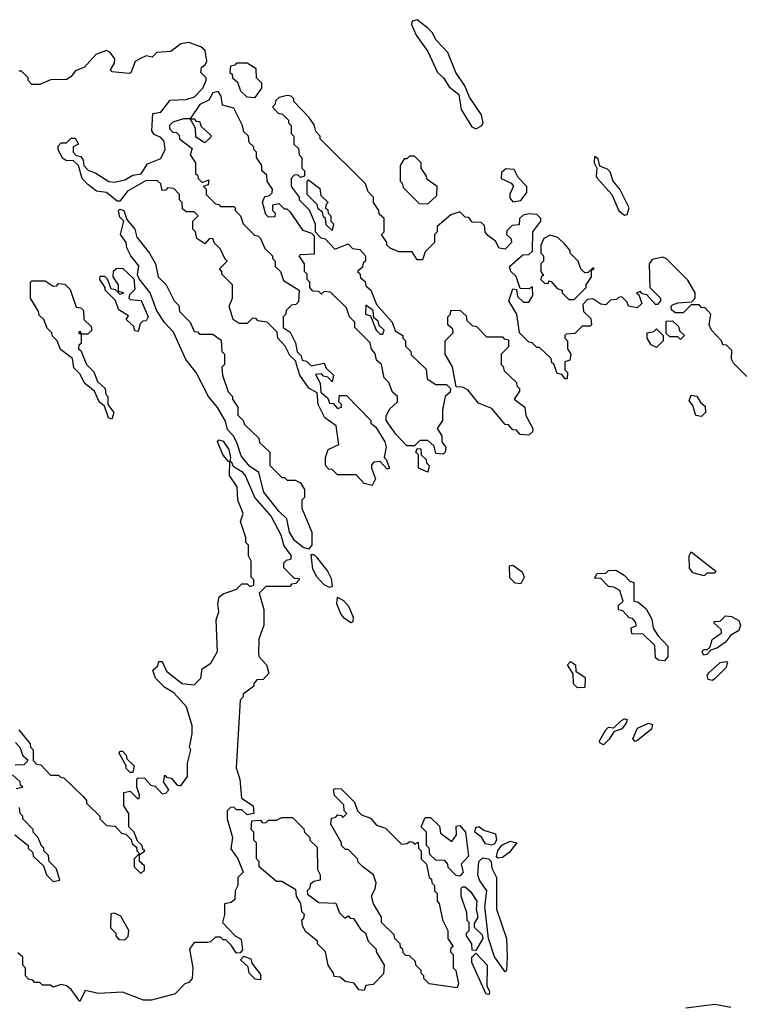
# Model space of a CAD drawing. Extents: x 2737564 to 2859580, y 876530 to 1012372.
# Tile 88 of 110: x 2771729 to 2774444, y 967037 to 970743. Entities that reach past the tile are written whole.
import ezdxf

# ---------------------------------------------------------------- set-up
doc = ezdxf.new("R2010")
doc.units = 0

msp = doc.modelspace()

# ---------------------------------------------------------------- linework, layer by layer
at = {"layer": '0CON05XD'}
for points in [[(2773445, 970332.5), (2773466.4, 970343.6), (2773472.5, 970355), (2773466.7, 970385), (2773421.7, 970451.7), (2773403.3, 970495), (2773370, 970545), (2773339.7, 970619.7), (2773295.9, 970665.9), (2773281.2, 970695), (2773265, 970711.2), (2773225, 970743.3), (2773205, 970737.5), (2773203.3, 970725), (2773221.2, 970685), (2773264.1, 970624.1), (2773301.2, 970545), (2773323.3, 970525), (2773345, 970490), (2773381.2, 970461.2), (2773390, 970405), (2773430.7, 970340.7), (2773445, 970332.5)], [(2772770, 969445), (2772768.3, 969458.3), (2772745, 969480), (2772727.5, 969515), (2772700, 969545), (2772697.5, 969567.5), (2772660, 969605), (2772625, 969610), (2772618.3, 969618.3), (2772605, 969620), (2772585, 969600), (2772555, 969600), (2772532.5, 969615), (2772517.5, 969665), (2772530, 969695), (2772530, 969745), (2772490, 969785), (2772490, 969795), (2772480, 969805), (2772510, 969835), (2772501.7, 969841.7), (2772485, 969880), (2772461.7, 969901.7), (2772455, 969920), (2772441.7, 969918.3), (2772425, 969900), (2772395, 969920), (2772390, 969945), (2772380, 969955), (2772380, 969985), (2772400, 970005), (2772385, 970020), (2772355, 970020), (2772341.7, 970031.7), (2772340, 970055), (2772330, 970065), (2772330, 970085), (2772308.3, 970108.3), (2772285, 970110), (2772278.3, 970101.7), (2772265, 970100), (2772260, 970125), (2772247, 970137), (2772205, 970137.5), (2772135, 970097.5), (2772105, 970060), (2772095, 970060), (2772055, 970092.5), (2772018.3, 970098.3), (2771985, 970122.5), (2771963.8, 970145), (2771950, 970195), (2771931.7, 970211.7), (2771903.6, 970213.6), (2771890.7, 970220.7), (2771873, 970253), (2771873, 970267), (2771885, 970280), (2771905, 970280), (2771923, 970297), (2771937, 970297), (2771950, 970275), (2771930, 970265), (2771930, 970245), (2771941.7, 970231.7), (2771958.3, 970228.3), (2771967.5, 970215), (2771970, 970195), (2771987, 970177), (2772015.7, 970165.7), (2772063.8, 970133.8), (2772085, 970132), (2772125, 970141.2), (2772155, 970158), (2772186.2, 970163.8), (2772209.7, 970200.3), (2772259.3, 970220.7), (2772276.7, 970255), (2772272.5, 970285), (2772260, 970300), (2772235, 970311.2), (2772226, 970325), (2772230, 970390), (2772260, 970395), (2772295, 970440), (2772355, 970443.3), (2772386.4, 970453.6), (2772417.5, 970485), (2772430, 970515), (2772430, 970525), (2772410, 970545), (2772412.5, 970565), (2772426.7, 970573.3), (2772433, 970587), (2772427, 970627), (2772410.7, 970640.7), (2772365, 970657.5), (2772335, 970652.5), (2772297, 970623), (2772245, 970620), (2772227.5, 970602.5), (2772205, 970607.5), (2772183, 970597), (2772163.6, 970586.4), (2772146.7, 970543.3), (2772139.3, 970540.7), (2772077, 970547), (2772070, 970555), (2772085, 970580), (2772086.4, 970596.4), (2772069.3, 970619.3), (2772055, 970627.5), (2772015, 970612.5), (2771972.5, 970565), (2771939.3, 970550.7), (2771921.7, 970528.3), (2771905, 970518.8), (2771845, 970517.5), (2771805, 970500), (2771775, 970500), (2771760, 970515), (2771760, 970525), (2771735, 970550), (2771725, 970550)], [(2772615, 970450), (2772640, 970485), (2772640, 970505), (2772620, 970525), (2772618.3, 970558.3), (2772585, 970580), (2772545, 970580), (2772538.3, 970571.7), (2772521.7, 970568.3), (2772520, 970545), (2772528.3, 970538.3), (2772530, 970525), (2772548.3, 970508.3), (2772560, 970475), (2772583, 970453), (2772615, 970450)], [(2774465, 969400), (2774415, 969450), (2774407.5, 969465), (2774408.3, 969498.3), (2774388.3, 969518.3), (2774375, 969520), (2774370, 969535), (2774332.5, 969575), (2774323.3, 969595), (2774330, 969635), (2774308.3, 969658.3), (2774295, 969660), (2774285, 969670), (2774255, 969670), (2774225, 969640), (2774195, 969640), (2774181.7, 969651.7), (2774180, 969665), (2774185, 969670), (2774205, 969677.5), (2774258.3, 969681.7), (2774270, 969695), (2774270, 969715), (2774243, 969763), (2774163, 969843), (2774149.3, 969849.3), (2774109.3, 969840.7), (2774097.5, 969825), (2774100, 969735), (2774140, 969695), (2774140, 969685), (2774128.3, 969671.7), (2774121.7, 969671.7), (2774088.3, 969708.3), (2774071.7, 969711.7), (2774065, 969720), (2774050, 969715), (2774058.3, 969708.3), (2774070, 969675), (2774051.7, 969658.3), (2774020, 969665), (2774015, 969680), (2773995, 969700), (2773981.7, 969698.3), (2773975, 969690), (2773951.7, 969688.3), (2773935, 969670), (2773915, 969672.5), (2773885, 969692.5), (2773865, 969690), (2773848.3, 969671.7), (2773850, 969645), (2773878.3, 969618.3), (2773880, 969595), (2773875, 969590), (2773845, 969590), (2773818.3, 969561.7), (2773785, 969560), (2773780, 969555), (2773780, 969545), (2773790, 969535), (2773790, 969505), (2773802.5, 969485), (2773798.3, 969461.7), (2773780, 969455), (2773780, 969425), (2773790, 969415), (2773788.3, 969391.7), (2773781.7, 969391.7), (2773768.3, 969408.3), (2773751.7, 969411.7), (2773738.3, 969448.3), (2773731.7, 969451.7), (2773728.3, 969468.3), (2773685, 969510), (2773675, 969510), (2773657, 969527), (2773645, 969530), (2773610, 969565), (2773600, 969635), (2773570, 969685), (2773585, 969730), (2773598.3, 969728.3), (2773601.7, 969701.7), (2773625, 969680), (2773645, 969680), (2773660, 969705), (2773658.3, 969738.3), (2773645, 969730), (2773611.7, 969731.7), (2773597, 969777), (2773577.5, 969795), (2773572.5, 969815), (2773621.7, 969858.3), (2773645, 969860), (2773658.3, 969871.7), (2773660, 969945), (2773690, 969985), (2773690, 969995), (2773675, 970010), (2773645, 970012.5), (2773623, 970007), (2773610, 969995), (2773608.3, 969971.7), (2773581.7, 969968.3), (2773561.7, 969948.3), (2773560, 969935), (2773578.3, 969918.3), (2773580, 969905), (2773555, 969880), (2773533.6, 969883.6), (2773519.3, 969909.3), (2773490.7, 969930.7), (2773480, 969945), (2773478.3, 969968.3), (2773465, 969980), (2773431.7, 969981.7), (2773418.3, 969998.3), (2773405, 970000), (2773385, 970020), (2773351.7, 970008.3), (2773300, 969965), (2773300, 969945), (2773290, 969935), (2773290, 969905), (2773255, 969870), (2773245, 969840), (2773225, 969840), (2773205, 969870), (2773155, 969870), (2773123, 969883), (2773110, 969895), (2773110, 969905), (2773090, 969935), (2773100, 969945), (2773100, 969995), (2773081.7, 970011.7), (2773080, 970025), (2773060, 970055), (2773060, 970075), (2773040, 970095), (2773030, 970125), (2772860, 970295), (2772860, 970305), (2772843, 970323), (2772837, 970347), (2772816.4, 970376.4), (2772760, 970435), (2772760, 970445), (2772750, 970455), (2772735, 970457.5), (2772705, 970450), (2772691.7, 970438.3), (2772690, 970425), (2772680, 970415), (2772701.7, 970391.7), (2772718.3, 970388.3), (2772740, 970365), (2772740, 970355), (2772750, 970345), (2772750, 970315), (2772760, 970305), (2772760, 970275), (2772778.3, 970258.3), (2772780, 970235), (2772790, 970225), (2772790, 970185), (2772800, 970175), (2772800, 970155), (2772785, 970150), (2772775, 970160), (2772761.7, 970158.3), (2772750, 970145), (2772750, 970115), (2772780, 970075), (2772780, 970065), (2772818.3, 970028.3), (2772840, 969975), (2772840, 969945), (2772861.7, 969921.7), (2772878.3, 969918.3), (2772915, 969880), (2772965, 969900), (2772981.7, 969881.7), (2773008.3, 969878.3), (2773030, 969855), (2773030, 969835), (2773021.7, 969828.3), (2773018.3, 969811.7), (2773000, 969795), (2773008.3, 969788.3), (2773011.7, 969771.7), (2773028.3, 969758.3), (2773031.7, 969741.7), (2773050, 969725), (2773071.7, 969671.7), (2773130, 969605), (2773141.7, 969571.7), (2773170, 969555), (2773170, 969545), (2773180, 969535), (2773180, 969515), (2773200, 969495), (2773201.7, 969481.7), (2773258.3, 969428.3), (2773261.7, 969391.7), (2773295, 969370), (2773335, 969370), (2773350, 969355), (2773348.3, 969341.7), (2773330, 969325), (2773320, 969275), (2773320, 969235), (2773300, 969205), (2773317, 969177), (2773317.5, 969155), (2773332.5, 969135), (2773330, 969115), (2773321.7, 969108.3), (2773295, 969110), (2773288.3, 969138.3), (2773265, 969160), (2773235, 969160), (2773215, 969140), (2773185, 969140), (2773143.6, 969183.6), (2773107.5, 969235), (2773108.3, 969251.7), (2773121.7, 969278.3), (2773150, 969305), (2773150, 969325), (2773131.7, 969341.7), (2773118.3, 969378.3), (2773100, 969395), (2773090, 969445), (2773071.7, 969461.7), (2773067, 969487), (2773053, 969503), (2773047, 969527), (2772990, 969585), (2772990, 969605), (2772970, 969625), (2772958.3, 969658.3), (2772898.3, 969718.3), (2772875, 969720), (2772865, 969710), (2772855, 969720), (2772831.7, 969721.7), (2772820, 969735), (2772820, 969755), (2772810, 969765), (2772810, 969785), (2772800, 969795), (2772800, 969825), (2772780, 969855), (2772785, 969860), (2772838.3, 969861.7), (2772838.3, 969928.3), (2772828.3, 969938.3), (2772795, 969950), (2772748.3, 970018.3), (2772735, 970030), (2772725, 970030), (2772705, 970050), (2772680, 970045), (2772680, 970025), (2772690, 970015), (2772688.3, 970001.7), (2772665, 970000), (2772655, 970010), (2772643, 970057), (2772651.7, 970078.3), (2772668.3, 970081.7), (2772678.3, 970091.7), (2772680, 970105), (2772660, 970135), (2772658.3, 970158.3), (2772640, 970175), (2772640, 970195), (2772620, 970225), (2772620, 970245), (2772610, 970255), (2772610, 970265), (2772591.7, 970281.7), (2772590, 970305), (2772571.7, 970321.7), (2772567.5, 970345), (2772535, 970410), (2772491.7, 970421.7), (2772487.5, 970455), (2772475, 970472.5), (2772455, 970467.5), (2772440, 970440), (2772406.4, 970423.6), (2772370, 970370), (2772345, 970370), (2772305, 970357.5), (2772292.5, 970345), (2772293, 970333), (2772305, 970320), (2772318.3, 970318.3), (2772328.3, 970308.3), (2772330, 970295), (2772378.3, 970258.3), (2772370, 970235), (2772390, 970205), (2772390, 970165), (2772398.3, 970158.3), (2772400, 970145), (2772415, 970130), (2772440, 970140), (2772438.3, 970121.7), (2772420, 970115), (2772430, 970105), (2772430, 970085), (2772465, 970050), (2772478.3, 970048.3), (2772485, 970040), (2772535, 970040), (2772540, 970035), (2772540, 970025), (2772560, 970005), (2772570, 969975), (2772611.7, 969931.7), (2772625, 969930), (2772635, 969920), (2772651.7, 969881.7), (2772680, 969855), (2772680, 969845), (2772690, 969835), (2772690, 969815), (2772710, 969795), (2772721.7, 969761.7), (2772780, 969725), (2772778.3, 969681.7), (2772768.3, 969671.7), (2772751.7, 969668.3), (2772731.7, 969648.3), (2772730, 969635), (2772720, 969625), (2772720, 969585), (2772747, 969567), (2772767, 969527), (2772773, 969493), (2772788.3, 969478.3), (2772791.7, 969461.7), (2772808.3, 969458.3), (2772825, 969440), (2772875, 969450), (2772881.7, 969431.7), (2772910, 969405), (2772905, 969380), (2772888.3, 969398.3), (2772871.7, 969401.7), (2772865, 969410), (2772841.7, 969408.3), (2772860, 969375), (2772861.7, 969341.7), (2772888.3, 969318.3), (2772895, 969300), (2772908.3, 969298.3), (2772925, 969280), (2772940, 969285), (2772940, 969295), (2772930, 969305), (2772931.7, 969328.3), (2772958.3, 969328.3), (2773050, 969235), (2773050, 969225), (2773069.3, 969209.3), (2773102.5, 969155), (2773107.5, 969135), (2773100, 969095), (2773108.3, 969088.3), (2773120, 969055), (2773111.7, 969051.7), (2773085, 969080), (2773061.7, 969078.3), (2773052.5, 969067.5), (2773052.5, 969055), (2773067.5, 969015), (2773055, 968990), (2773025, 968997.5), (2772995, 969030), (2772925, 969030), (2772905, 969050), (2772891.7, 969051.7), (2772880, 969065), (2772880, 969095), (2772890, 969125), (2772930, 969145), (2772920, 969215), (2772877.5, 969245), (2772852.5, 969295), (2772848.3, 969338.3), (2772817, 969357), (2772782.5, 969405), (2772770, 969445)], [(2772425, 970280), (2772391.7, 970301.7), (2772390, 970335), (2772370, 970370), (2772385, 970370), (2772391.7, 970361.7), (2772405, 970360), (2772411.7, 970341.7), (2772448.3, 970308.3), (2772448.3, 970301.7), (2772425, 970280)], [(2773265, 970050), (2773298.3, 970081.7), (2773300, 970115), (2773261.7, 970141.7), (2773260, 970155), (2773240, 970185), (2773240, 970205), (2773215, 970230), (2773195, 970230), (2773185, 970220), (2773175, 970220), (2773160, 970195), (2773160, 970135), (2773168.3, 970128.3), (2773171.7, 970111.7), (2773231.7, 970051.7), (2773265, 970050)], [(2774005, 970007.5), (2774015, 970010), (2774022.5, 970035), (2773987.5, 970105), (2773962.5, 970135), (2773950.7, 970170.7), (2773940.7, 970180.7), (2773911.7, 970191.7), (2773905, 970220), (2773891.7, 970228.3), (2773890, 970205), (2773900, 970185), (2773897.5, 970155), (2773902.5, 970145), (2773957.5, 970085), (2773983.6, 970023.6), (2774005, 970007.5)], [(2773585, 970057.5), (2773615, 970062.5), (2773637, 970093), (2773637.5, 970115), (2773605, 970150), (2773589.3, 970179.3), (2773558.3, 970181.7), (2773541.7, 970168.3), (2773540, 970145), (2773578.3, 970128.3), (2773587, 970117), (2773573, 970087), (2773573, 970073), (2773585, 970057.5)], [(2772905, 969950), (2772881.7, 969971.7), (2772880, 969995), (2772871.7, 970001.7), (2772868.3, 970018.3), (2772851.7, 970031.7), (2772848.3, 970048.3), (2772810, 970085), (2772810, 970135), (2772815, 970140), (2772858.3, 970108.3), (2772861.7, 970081.7), (2772890, 970055), (2772881.7, 970048.3), (2772880, 970035), (2772888.3, 970028.3), (2772890, 970015), (2772900, 970005), (2772900, 969985), (2772910, 969975), (2772905, 969950)], [(2772815, 968750), (2772795, 968756.2), (2772763.1, 968783.1), (2772744, 968815), (2772733.8, 968865), (2772703.6, 968893.6), (2772647.1, 968965), (2772628.6, 969038.6), (2772593.1, 969063.1), (2772561.9, 969101.9), (2772547.6, 969147.6), (2772534, 969175), (2772510.9, 969200.9), (2772502.7, 969232.7), (2772473.2, 969283.2), (2772438.6, 969325), (2772392.5, 969415), (2772354.5, 969464.5), (2772307, 969567), (2772273.2, 969603.2), (2772245, 969647.5), (2772220, 969715), (2772178.3, 969768.3), (2772172.5, 969782.5), (2772177, 969817), (2772147.5, 969855), (2772132.5, 969885), (2772130, 969905), (2772107.5, 969935), (2772120, 969985), (2772105, 970000), (2772100, 970025), (2772105, 970030), (2772120, 970025), (2772131.7, 969991.7), (2772162.5, 969955), (2772170, 969925), (2772217.5, 969865), (2772240, 969825), (2772250, 969775), (2772280, 969745), (2772310, 969685), (2772327, 969667), (2772330, 969645), (2772370, 969605), (2772385, 969570), (2772398.3, 969568.3), (2772405, 969560), (2772455, 969560), (2772487, 969537), (2772490, 969495), (2772500, 969485), (2772500, 969445), (2772490, 969435), (2772492.5, 969405), (2772513, 969343), (2772530, 969325), (2772530, 969315), (2772550, 969285), (2772550, 969255), (2772570, 969235), (2772575, 969220), (2772628.3, 969168.3), (2772631.7, 969151.7), (2772670, 969115), (2772670, 969065), (2772715, 969020), (2772725, 969020), (2772735, 969010), (2772765, 969010), (2772785, 969000), (2772800, 968975), (2772800, 968945), (2772790, 968935), (2772790, 968905), (2772827.5, 968815), (2772827.5, 968765), (2772815, 968750)], [(2773815, 969690), (2773860, 969735), (2773860, 969745), (2773880, 969775), (2773880, 969800), (2773890, 969805), (2773885, 969810), (2773868.3, 969791.7), (2773855, 969790), (2773840, 969805), (2773830, 969835), (2773800, 969865), (2773800, 969875), (2773779.3, 969899.3), (2773753.6, 969923.6), (2773725, 969932.5), (2773700.7, 969919.3), (2773690, 969895), (2773690, 969865), (2773700, 969855), (2773700, 969835), (2773690, 969825), (2773690, 969795), (2773700, 969780), (2773691.7, 969778.3), (2773690, 969765), (2773705, 969750), (2773718.3, 969751.7), (2773720, 969760), (2773728.3, 969758.3), (2773751.7, 969731.7), (2773770, 969725), (2773770, 969715), (2773795, 969690), (2773815, 969690)], [(2772175, 969570), (2772161.7, 969571.7), (2772158.3, 969588.3), (2772130, 969615), (2772138.3, 969628.3), (2772101.7, 969651.7), (2772088.3, 969688.3), (2772050, 969725), (2772050, 969735), (2772030, 969765), (2772031.7, 969778.3), (2772048.3, 969778.3), (2772058.3, 969768.3), (2772071.7, 969731.7), (2772088.3, 969728.3), (2772105, 969710), (2772120, 969715), (2772100, 969720), (2772100, 969745), (2772080, 969775), (2772081.7, 969798.3), (2772093, 969807), (2772115, 969807.5), (2772158.3, 969768.3), (2772161.7, 969728.3), (2772141.7, 969708.3), (2772140, 969695), (2772145, 969690), (2772186.4, 969686.4), (2772212.5, 969625), (2772205, 969610), (2772191.7, 969608.3), (2772181.7, 969598.3), (2772175, 969570)], [(2772075, 969240), (2772062.5, 969245), (2772048.3, 969288.3), (2772027.5, 969305), (2772010, 969345), (2771973.6, 969373.6), (2771955, 969410), (2771933, 969433), (2771927.5, 969467.5), (2771881.7, 969501.7), (2771870, 969535), (2771851.7, 969551.7), (2771850, 969565), (2771831.7, 969581.7), (2771820, 969615), (2771801.7, 969631.7), (2771800, 969645), (2771770, 969695), (2771770, 969755), (2771775, 969760), (2771825, 969760), (2771855, 969740), (2771868.3, 969741.7), (2771875, 969750), (2771898.3, 969748.3), (2771918.3, 969728.3), (2771941.7, 969661.7), (2771958.3, 969658.3), (2771968.3, 969648.3), (2771970, 969615), (2771998.3, 969588.3), (2772000, 969575), (2771985, 969560), (2771960, 969560), (2771958.3, 969568.3), (2771951.7, 969568.3), (2771951.7, 969561.7), (2771960, 969560), (2771960, 969525), (2771951.7, 969518.3), (2771950, 969505), (2771958.3, 969498.3), (2771980, 969445), (2772008.3, 969418.3), (2772021.7, 969381.7), (2772050, 969355), (2772053, 969333), (2772060, 969325), (2772060, 969295), (2772082.5, 969265), (2772075, 969240)], [(2773095, 969560), (2773100, 969575), (2773081.7, 969591.7), (2773078.3, 969608.3), (2773061.7, 969621.7), (2773058.3, 969648.3), (2773031.7, 969668.3), (2773030, 969635), (2773048.3, 969628.3), (2773070, 969575), (2773085, 969560), (2773095, 969560)], [(2773645, 969180), (2773611.7, 969181.7), (2773598.3, 969198.3), (2773585, 969200), (2773568.3, 969218.3), (2773555, 969220), (2773505, 969280), (2773455, 969300), (2773415, 969350), (2773395, 969360), (2773371.7, 969361.7), (2773357, 969437), (2773330, 969485), (2773330, 969535), (2773360, 969565), (2773358.3, 969578.3), (2773340, 969595), (2773340, 969625), (2773350, 969635), (2773351.7, 969648.3), (2773385, 969650), (2773408.3, 969628.3), (2773411.7, 969611.7), (2773431.7, 969591.7), (2773448.3, 969588.3), (2773485, 969550), (2773545, 969550), (2773551.7, 969541.7), (2773568.3, 969538.3), (2773568.3, 969511.7), (2773540, 969485), (2773540, 969445), (2773548.3, 969438.3), (2773551.7, 969421.7), (2773598.3, 969378.3), (2773600, 969365), (2773610, 969355), (2773610, 969345), (2773590, 969315), (2773630, 969285), (2773633, 969253), (2773660, 969205), (2773658.3, 969191.7), (2773645, 969180)], [(2774215, 969540), (2774205, 969550), (2774175, 969550), (2774161.7, 969561.7), (2774161.7, 969608.3), (2774185, 969610), (2774208.3, 969588.3), (2774211.7, 969571.7), (2774230, 969555), (2774215, 969540)], [(2774125, 969510), (2774105, 969520), (2774090, 969545), (2774090, 969565), (2774115, 969570), (2774125, 969580), (2774150, 969555), (2774150, 969535), (2774125, 969510)], [(2774295, 969250), (2774273, 969253), (2774261.7, 969291.7), (2774248.3, 969308.3), (2774255, 969330), (2774276.4, 969326.4), (2774291.7, 969301.7), (2774308.3, 969288.3), (2774310, 969265), (2774295, 969250)], [(2772520, 969080), (2772515, 969080), (2772493.8, 969103.8), (2772472.5, 969155), (2772478.3, 969161.7), (2772495, 969157.5), (2772516.2, 969125), (2772522.5, 969095), (2772520, 969080)], [(2773265, 969040), (2773230, 969055), (2773230, 969105), (2773220, 969115), (2773225, 969130), (2773238.3, 969128.3), (2773240, 969105), (2773258.3, 969088.3), (2773260, 969075), (2773270, 969065), (2773265, 969040)], [(2771725, 968070), (2771768.3, 968018.3), (2771770, 968005), (2771780, 967995), (2771780, 967955), (2771791.7, 967941.7), (2771808.3, 967938.3), (2771845, 967900), (2771875, 967900), (2771881.7, 967891.7), (2771895, 967890), (2771968.3, 967818.3), (2771980, 967805), (2771980, 967795), (2772030, 967745), (2772030, 967735), (2772055, 967710), (2772088.3, 967708.3), (2772111.7, 967681.7), (2772128.3, 967678.3), (2772148.3, 967658.3), (2772151.7, 967641.7), (2772168.3, 967628.3), (2772170, 967615), (2772180, 967605), (2772160, 967585), (2772160, 967555), (2772185, 967530), (2772198.3, 967541.7), (2772198.3, 967558.3), (2772180, 967575), (2772180, 967600), (2772200, 967615), (2772191.7, 967621.7), (2772190, 967635), (2772171.7, 967651.7), (2772160, 967685), (2772140, 967705), (2772140, 967755), (2772120, 967785), (2772120, 967835), (2772145, 967840), (2772171.7, 967811.7), (2772178.3, 967811.7), (2772180, 967825), (2772170, 967855), (2772170, 967885), (2772175, 967890), (2772198.3, 967888.3), (2772221.7, 967861.7), (2772238.3, 967858.3), (2772265, 967830), (2772278.3, 967831.7), (2772290, 967845), (2772270, 967875), (2772275, 967900), (2772281.7, 967891.7), (2772298.3, 967888.3), (2772321.7, 967861.7), (2772335, 967860), (2772360, 967895), (2772360, 967945), (2772372.5, 967995), (2772367.5, 968005), (2772377.5, 968055), (2772377.5, 968085), (2772357, 968157), (2772309.3, 968209.3), (2772275, 968230), (2772240, 968265), (2772230, 968295), (2772248.3, 968311.7), (2772251.7, 968328.3), (2772265, 968327.5), (2772281.7, 968291.7), (2772340, 968245), (2772385, 968240), (2772410, 968265), (2772415, 968300), (2772448.3, 968321.7), (2772472.5, 968365), (2772467.5, 968485), (2772477.5, 968515), (2772473.8, 968545), (2772479.3, 968570.7), (2772495, 968582.5), (2772545, 968600), (2772565, 968620), (2772585, 968620), (2772595, 968610), (2772610, 968615), (2772610, 968635), (2772600, 968645), (2772600, 968705), (2772590, 968725), (2772590, 968765), (2772580, 968775), (2772580, 968795), (2772560, 968855), (2772570, 968885), (2772550, 968935), (2772547.5, 968985), (2772518.3, 969028.3), (2772520, 969080), (2772525, 969080), (2772532.5, 969062.5), (2772565, 969043.3), (2772578.8, 969025), (2772613.9, 968943.9), (2772675, 968873.3), (2772711.2, 968805), (2772723, 968763), (2772750, 968725), (2772748.3, 968711.7), (2772731.7, 968708.3), (2772721.7, 968698.3), (2772721.7, 968681.7), (2772761.7, 968641.7), (2772780, 968640), (2772780, 968635), (2772768.3, 968621.7), (2772751.7, 968618.3), (2772745, 968610), (2772655, 968610), (2772630, 968585), (2772647, 968523), (2772647.5, 968465), (2772628.3, 968411.7), (2772627.5, 968355), (2772630, 968345), (2772657.5, 968315), (2772666.4, 968283.6), (2772645, 968260), (2772621.7, 968258.3), (2772610, 968245), (2772610, 968235), (2772570, 968205), (2772570, 968195), (2772558.3, 968181.7), (2772543, 967927), (2772557.5, 967885), (2772563, 967813), (2772607.5, 967785), (2772610, 967755), (2772585, 967750), (2772565, 967770), (2772545, 967770), (2772535, 967780), (2772521.7, 967778.3), (2772510, 967765), (2772510, 967735), (2772530, 967665), (2772523, 967623), (2772550, 967585), (2772570, 967535), (2772550, 967515), (2772550, 967485), (2772540, 967465), (2772538.3, 967431.7), (2772525, 967420), (2772500, 967415), (2772500, 967375), (2772492.5, 967345), (2772540, 967295), (2772562.5, 967282.5), (2772567.5, 967242.5), (2772558.3, 967231.7), (2772545, 967230), (2772525, 967260), (2772505, 967280), (2772495, 967280), (2772485, 967290), (2772465, 967290), (2772447, 967273), (2772435, 967270), (2772385, 967270), (2772367.5, 967245), (2772380, 967175), (2772377.5, 967135), (2772365, 967120), (2772350, 967115), (2772313.6, 967076.4), (2772225, 967053.3), (2772195, 967053.3), (2772115, 967082.5), (2772025, 967077.5), (2771975, 967090), (2771955, 967047.5)], [(2774305, 968650), (2774261.2, 968661.2), (2774249.3, 968679.3), (2774247.5, 968725), (2774255, 968740), (2774348.3, 968668.3), (2774345, 968660), (2774315, 968660), (2774305, 968650)], [(2772895, 968606.7), (2772875, 968616.2), (2772846.8, 968646.8), (2772832, 968675), (2772825, 968730), (2772835, 968730), (2772845, 968720), (2772887.3, 968667.3), (2772900.5, 968640.5), (2772905, 968610), (2772895, 968606.7)], [(2773615, 968620), (2773593, 968623), (2773573, 968643), (2773571.7, 968688.3), (2773585, 968690), (2773620, 968665), (2773626.7, 968645), (2773615, 968620)], [(2774155, 968330), (2774133, 968333), (2774121.7, 968341.7), (2774118.3, 968388.3), (2774075, 968430), (2774031.7, 968431.7), (2774030, 968455), (2774048.3, 968461.7), (2774047.5, 968475), (2774035, 968490), (2774021.7, 968491.7), (2773998.3, 968518.3), (2773981.7, 968521.7), (2773981.7, 968538.3), (2774000, 968555), (2773987.5, 968595), (2773965, 968607.5), (2773945, 968610), (2773915, 968640), (2773891.7, 968641.7), (2773901.7, 968658.3), (2773935, 968660), (2773945, 968670), (2773971.7, 968671.7), (2774003, 968653), (2774025, 968630), (2774040, 968625), (2774040, 968555), (2774055, 968552.5), (2774086.4, 968526.4), (2774107, 968487), (2774113, 968453), (2774130, 968425), (2774167.5, 968385), (2774167.5, 968345), (2774155, 968330)], [(2772975, 968473.8), (2772950.3, 968490.3), (2772937.3, 968507.3), (2772922, 968545), (2772925, 968570), (2772947.7, 968557.7), (2772965.8, 968535.8), (2772983.3, 968495), (2772982.5, 968477.5), (2772975, 968473.8)], [(2774302, 968352), (2774297.5, 968365), (2774305, 968372.5), (2774317.5, 968372.5), (2774327.5, 968382.5), (2774335, 968410), (2774370, 968435), (2774368.3, 968448.3), (2774341.7, 968471.7), (2774341.7, 968478.3), (2774365, 968480), (2774385, 968500), (2774407, 968497), (2774435, 968482.5), (2774440.8, 968465), (2774435, 968444), (2774403.9, 968426.1), (2774385, 968400), (2774355, 968378.8), (2774330, 968370), (2774315, 968354), (2774302, 968352)], [(2773828.3, 968228.3), (2773813, 968243), (2773811.7, 968281.7), (2773790, 968315), (2773801.7, 968328.3), (2773820, 968315), (2773821.7, 968291.7), (2773857, 968267), (2773855, 968230), (2773828.3, 968228.3)], [(2774335, 968256.7), (2774320, 968260), (2774316, 968275), (2774321.4, 968285), (2774365, 968324), (2774388.3, 968328.3), (2774392.5, 968325), (2774386.7, 968305), (2774345, 968262.5), (2774335, 968256.7)], [(2773925, 968014.3), (2773911.2, 968021.2), (2773910.7, 968029.3), (2773935, 968070), (2773945, 968080), (2773965, 968077.5), (2773993.9, 968106.1), (2774005, 968112.5), (2774015, 968110), (2774011.2, 968095), (2773995, 968074), (2773965, 968062.5), (2773947.5, 968035), (2773925, 968014.3)], [(2774045, 968026.7), (2774036.2, 968036.2), (2774053, 968077), (2774094.5, 968095.5), (2774110, 968090), (2774106.6, 968073.4), (2774055, 968031.2), (2774045, 968026.7)], [(2771711.7, 967938.3), (2771745, 967940), (2771760, 967955), (2771741.7, 967971.7), (2771731.7, 968001.7), (2771713, 968023)], [(2772155, 967910), (2772145, 967910), (2772130, 967925), (2772130, 967935), (2772103, 967983), (2772105, 967990), (2772115, 967990), (2772130, 967975), (2772131.7, 967961.7), (2772160, 967935), (2772155, 967910)], [(2771715, 967850), (2771740, 967855), (2771731.7, 967861.7), (2771730, 967875), (2771701.7, 967901.7)], [(2773375, 967100), (2773270, 967115), (2773250, 967135), (2773250, 967145), (2773240, 967155), (2773240, 967165), (2773220, 967185), (2773218.3, 967198.3), (2773195, 967220), (2773181.7, 967221.7), (2773171.7, 967231.7), (2773170, 967245), (2773161.7, 967251.7), (2773160, 967265), (2773140, 967285), (2773138.3, 967298.3), (2773090, 967345), (2773090, 967365), (2773060, 967415), (2773052.5, 967445), (2773067, 967473), (2773070, 967495), (2773060, 967525), (2773020, 967555), (2773003, 967573), (2773000, 967585), (2772965, 967620), (2772955, 967620), (2772940, 967635), (2772940, 967645), (2772900, 967715), (2772901.7, 967738.3), (2772918.3, 967741.7), (2772925, 967750), (2772938.3, 967748.3), (2772945, 967740), (2772960, 967755), (2772950, 967765), (2772948.3, 967788.3), (2772913.8, 967823.8), (2772910, 967845), (2772915, 967850), (2772938.8, 967848.8), (2772988.3, 967798.3), (2773000, 967765), (2773015, 967750), (2773048.3, 967738.3), (2773071.7, 967711.7), (2773105, 967700), (2773165, 967640), (2773187, 967643), (2773195, 967650), (2773208.3, 967648.3), (2773215, 967640), (2773228.3, 967648.3), (2773230, 967625), (2773240, 967615), (2773240, 967585), (2773260, 967565), (2773270, 967515), (2773278.3, 967508.3), (2773280, 967495), (2773290, 967485), (2773290, 967465), (2773300, 967455), (2773300, 967425), (2773307, 967417), (2773320, 967355), (2773340, 967315), (2773340, 967285), (2773360, 967255), (2773351.7, 967248.3), (2773350, 967235), (2773360, 967225), (2773360, 967175), (2773370, 967165), (2773380, 967115), (2773375, 967100)], [(2771710, 967675), (2771760, 967635), (2771760, 967625), (2771778.3, 967608.3), (2771780, 967595), (2771818.3, 967558.3), (2771830, 967525), (2771855, 967500), (2771880, 967505), (2771867, 967547), (2771840, 967575), (2771837, 967597), (2771820, 967615), (2771820, 967625), (2771811.7, 967631.7), (2771797, 967667), (2771780, 967685), (2771780, 967695), (2771740, 967735), (2771740, 967745), (2771730, 967755), (2771728.3, 967778.3)], [(2773025, 967090), (2773005, 967092.5), (2772987.5, 967117.5), (2772953, 967123), (2772935, 967140), (2772911.7, 967141.7), (2772910, 967155), (2772890, 967185), (2772880, 967235), (2772850, 967265), (2772850, 967275), (2772805, 967310), (2772793, 967333), (2772790, 967355), (2772798.3, 967361.7), (2772800, 967375), (2772790, 967385), (2772787, 967417), (2772770, 967445), (2772768.3, 967468.3), (2772715, 967500), (2772695, 967500), (2772630, 967555), (2772630, 967575), (2772620, 967585), (2772620, 967645), (2772610, 967655), (2772610, 967685), (2772600, 967695), (2772601.7, 967728.3), (2772635, 967730), (2772641.7, 967721.7), (2772655, 967720), (2772665, 967730), (2772695, 967730), (2772715, 967740), (2772755, 967740), (2772798.3, 967698.3), (2772800, 967685), (2772820, 967665), (2772820, 967655), (2772848.3, 967628.3), (2772850, 967545), (2772860, 967525), (2772860, 967505), (2772835, 967500), (2772821.7, 967488.3), (2772820, 967475), (2772810, 967465), (2772811.7, 967451.7), (2772855, 967420), (2772918.3, 967418.3), (2772931.7, 967381.7), (2772951.7, 967361.7), (2772965, 967370), (2772971.7, 967361.7), (2772985, 967360), (2773010.7, 967320.7), (2773030, 967305), (2773040, 967275), (2773070, 967245), (2773070, 967235), (2773100, 967185), (2773098.3, 967151.7), (2773058.3, 967111.7), (2773031.7, 967108.3), (2773025, 967090)], [(2773385, 967520), (2773371.7, 967521.7), (2773341.7, 967551.7), (2773340, 967565), (2773328.3, 967578.3), (2773295, 967580), (2773271.7, 967601.7), (2773270, 967625), (2773260, 967635), (2773260, 967685), (2773240, 967705), (2773255, 967740), (2773275, 967740), (2773308.3, 967708.3), (2773311.7, 967681.7), (2773355, 967650), (2773372.5, 967675), (2773371.7, 967708.3), (2773385, 967710), (2773406.7, 967685), (2773417.5, 967595), (2773390, 967565), (2773397.5, 967535), (2773385, 967520)], [(2773504.2, 967635.8), (2773481.7, 967641.7), (2773466.2, 967666.2), (2773441.2, 967685), (2773445, 967702.5), (2773457, 967707), (2773475, 967692.5), (2773519.5, 967679.5), (2773522.5, 967655), (2773515, 967642), (2773504.2, 967635.8)], [(2773527.5, 967587.5), (2773523.3, 967593.3), (2773528, 967615), (2773543.4, 967636.6), (2773575, 967652), (2773600, 967645), (2773571.2, 967608.8), (2773545, 967590), (2773527.5, 967587.5)], [(2773555, 967160), (2773515.5, 967215.5), (2773493.3, 967285), (2773478.8, 967405), (2773486.7, 967465), (2773459.2, 967505), (2773452.9, 967525), (2773457.1, 967575), (2773471.3, 967588.7), (2773492.5, 967585), (2773503.3, 967575), (2773505, 967550), (2773522.5, 967515), (2773522.5, 967395), (2773560, 967285), (2773562.5, 967215), (2773560, 967165), (2773555, 967160)], [(2773445, 967240), (2773431.7, 967241.7), (2773430, 967265), (2773410, 967295), (2773410, 967305), (2773420, 967315), (2773420, 967345), (2773413, 967353), (2773411.7, 967381.7), (2773390, 967445), (2773390, 967475), (2773395, 967480), (2773405, 967480), (2773425, 967462.5), (2773448.8, 967425), (2773446.7, 967395), (2773453.3, 967365), (2773438.3, 967341.7), (2773438.3, 967328.3), (2773468.8, 967298.8), (2773471.2, 967285), (2773445, 967240)], [(2772125, 967280), (2772137, 967293), (2772140, 967315), (2772109.3, 967369.3), (2772085, 967380), (2772071.7, 967378.3), (2772070, 967325), (2772090, 967305), (2772090, 967295), (2772101.7, 967281.7), (2772125, 967280)], [(2771955, 967047.5), (2771923, 967093), (2771905, 967107.5), (2771885, 967112.5), (2771855, 967102.5), (2771845, 967110), (2771815, 967110), (2771805, 967120), (2771785, 967120), (2771778.3, 967128.3), (2771761.7, 967131.7), (2771750, 967145), (2771750, 967175), (2771740, 967185), (2771740, 967215), (2771721.7, 967231.7)], [(2772635, 967130), (2772615, 967132.5), (2772592.5, 967155), (2772588.3, 967178.3), (2772560, 967205), (2772571.7, 967218.3), (2772598.3, 967208.3), (2772601.7, 967191.7), (2772635, 967150), (2772635, 967130)], [(2773495, 967074.2), (2773484.2, 967075), (2773430, 967195), (2773430, 967215), (2773445, 967230), (2773487.5, 967185), (2773486.2, 967106.2), (2773497, 967087), (2773495, 967074.2)], [(2774235, 967024.4), (2774345, 967037.7), (2774405, 967026.2)]]:
    msp.add_lwpolyline(points, dxfattribs=at)

doc.saveas('drawing.dxf')
